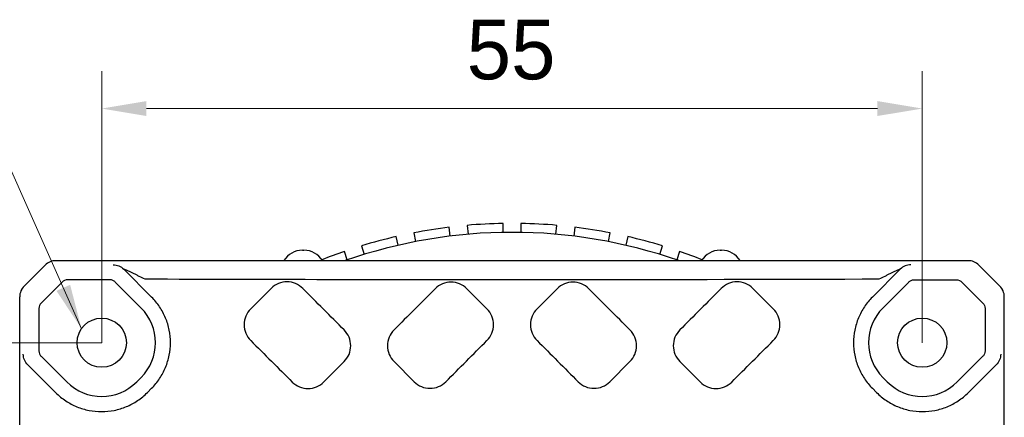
# Model space of a CAD drawing. Header units: millimetres. Extents: x 2329 to 5782, y 1296 to 2780.
# Tile 123 of 123: x 5715 to 5781, y 2337 to 2364. Entities that reach past the tile are written whole.
import ezdxf

# ---------------------------------------------------------------- set-up
doc = ezdxf.new("R2010")
doc.units = ezdxf.units.MM
doc.header["$LTSCALE"] = 0.3
for name, color, linetype in [('00_COMPONENTS', 7, 'Continuous'), ('50_ALL_DETAILS', 7, 'Continuous'), ('51__DRAFT_DIMS', 7, 'Continuous')]:
    doc.layers.add(name, color=color, linetype=linetype)
doc.styles.add('尺寸值样式', font='兰亭黑 GBK.TTF', dxfattribs={"height": 4})
doc.dimstyles.new('1直线标注', dxfattribs={"dimtxt": 4, "dimasz": 3, "dimexe": 2.5, "dimexo": 0, "dimtad": 1, "dimdec": 1, "dimdsep": 46, "dimtxsty": '尺寸值样式', "dimcen": 0, "dimclrd": 8, "dimclre": 8, "dimclrt": 7, "dimadec": 0, "dimazin": 0, "dimtp": 0.001, "dimtm": 0.001, "dimtfac": 1, "dimtdec": 1, "dimtmove": 0, "dimatfit": 0, "dimldrblk": '_FILLED', "dimfxl": 1, "dimtolj": 1, "dimlwd": 15, "dimlwe": 15, "dimarcsym": 0})
doc.dimstyles.new('3小圆直径标注', dxfattribs={"dimtxt": 4, "dimasz": 3, "dimexe": 2.5, "dimexo": 0, "dimtad": 1, "dimtoh": 1, "dimdec": 3, "dimdsep": 46, "dimtxsty": '尺寸值样式', "dimcen": 0, "dimclrd": 8, "dimclre": 8, "dimclrt": 7, "dimadec": 0, "dimazin": 0, "dimtp": 0.001, "dimtm": 0.001, "dimtfac": 1, "dimtdec": 3, "dimtofl": 0, "dimtmove": 0, "dimatfit": 0, "dimldrblk": '_FILLED', "dimfxl": 1, "dimtolj": 1, "dimlwd": 15, "dimlwe": 15, "dimarcsym": 0})

# ---------------------------------------------------------------- blocks, each defined once
blk = doc.blocks.new('*D385')
at = {"layer": '51__DRAFT_DIMS', "color": 8, "lineweight": 15}
for p, q in [((5720.16, 2341.844), (5720.16, 2360.045)), ((5775.16, 2341.844), (5775.16, 2360.045)), ((5723.16, 2357.545), (5772.16, 2357.545))]:
    blk.add_line(p, q, dxfattribs=at)
at = {"layer": '51__DRAFT_DIMS', "color": 8}
for points in [[(5723.16, 2358.045), (5723.16, 2357.045), (5720.16, 2357.545)], [(5772.16, 2357.045), (5772.16, 2358.045), (5775.16, 2357.545)]]:
    blk.add_solid(points, dxfattribs=at)
at = {"layer": 'Defpoints', "color": 0}
for p in [(5775.16, 2357.545), (5720.16, 2341.844), (5775.16, 2341.844)]:
    blk.add_point(p, dxfattribs=at)
at = {"layer": '51__DRAFT_DIMS', "color": 7, "insert": (5747.597, 2363.504), "char_height": 4, "attachment_point": 2, "line_spacing_factor": 0.9, "style": '尺寸值样式'}
blk.add_mtext('\\A1;55', dxfattribs=at)
blk = doc.blocks.new('_FILLED')
at = {"color": 0, "linetype": 'ByBlock'}
blk.add_solid([(0, 0), (-1, 0.167), (-1, -0.167)], dxfattribs=at)
blk = doc.blocks.new('*D386')
at = {"layer": '51__DRAFT_DIMS', "color": 8, "lineweight": 15}
for p, q in [((5720.16, 2341.844), (5703.871, 2341.844)), ((5706.371, 2338.844), (5706.371, 2229.844)), ((5720.16, 2226.844), (5703.871, 2226.844))]:
    blk.add_line(p, q, dxfattribs=at)
at = {"layer": '51__DRAFT_DIMS', "color": 8}
for points in [[(5706.871, 2338.844), (5705.871, 2338.844), (5706.371, 2341.844)], [(5705.871, 2229.844), (5706.871, 2229.844), (5706.371, 2226.844)]]:
    blk.add_solid(points, dxfattribs=at)
at = {"layer": 'Defpoints', "color": 0}
for p in [(5720.16, 2341.844), (5706.371, 2226.844), (5720.16, 2226.844)]:
    blk.add_point(p, dxfattribs=at)
at = {"layer": '51__DRAFT_DIMS', "color": 7, "insert": (5700.412, 2284.48), "char_height": 4, "attachment_point": 2, "rotation": 90, "line_spacing_factor": 0.9, "style": '尺寸值样式'}
blk.add_mtext('\\A1;115', dxfattribs=at)

msp = doc.modelspace()

# ---------------------------------------------------------------- linework, layer by layer
at = {"layer": '00_COMPONENTS'}
for p, q in [((5744.65139, 2349.71231), (5744.71411, 2349.1155)), ((5747.06036, 2349.23846), (5747.06036, 2349.83856)), ((5748.26036, 2349.83856), (5748.26036, 2349.23846)), ((5750.60661, 2349.1155), (5750.66933, 2349.71231)), ((5740.02637, 2348.37304), (5739.9016, 2348.96001)), ((5741.07538, 2349.20951), (5741.20015, 2348.62253)), ((5743.52069, 2348.99007), (5743.45796, 2349.58687)), ((5751.86276, 2349.58687), (5751.80003, 2348.99007)), ((5754.12057, 2348.62253), (5754.24534, 2349.20951)), ((5755.41912, 2348.96001), (5755.29435, 2348.37304)), ((5737.57152, 2348.33567), (5737.75696, 2347.76495)), ((5757.56376, 2347.76495), (5757.7492, 2348.33567)), ((5733.61036, 2348.04377), (5733.71036, 2348.04377)), ((5736.61569, 2347.39413), (5736.43025, 2347.96485)), ((5758.89047, 2347.96485), (5758.70503, 2347.39413)), ((5761.61036, 2348.04377), (5761.71036, 2348.04377)), ((5716.36894, 2347.05113), (5714.953, 2345.6352)), ((5714.95319, 2345.63625), (5716.36821, 2347.051)), ((5778.24545, 2347.34377), (5717.07569, 2347.34377)), ((5780.36772, 2345.6352), (5778.95178, 2347.05113)), ((5780.36753, 2345.63625), (5778.95251, 2347.051)), ((5723.50226, 2344.90283), (5721.63353, 2346.78003)), ((5773.68719, 2346.78003), (5771.81847, 2344.90283)), ((5717.50864, 2345.91143), (5716.0927, 2344.4955)), ((5720.71341, 2346.05775), (5717.86201, 2346.05775)), ((5722.78879, 2344.18936), (5721.06675, 2345.91139)), ((5772.53193, 2344.18936), (5774.25397, 2345.91139)), ((5774.60731, 2346.05775), (5777.45871, 2346.05775)), ((5777.81208, 2345.91143), (5779.22802, 2344.4955)), ((5731.52313, 2345.48562), (5730.1467, 2344.11089)), ((5745.98169, 2344.11089), (5744.63309, 2345.46257)), ((5750.68763, 2345.46257), (5749.33903, 2344.11089)), ((5765.17402, 2344.11089), (5763.79759, 2345.48562)), ((5714.66036, 2223.7591), (5714.66036, 2344.92845)), ((5780.66036, 2223.7591), (5780.66036, 2344.92933)), ((5715.94638, 2344.14212), (5715.94638, 2341.29072)), ((5779.37434, 2344.14212), (5779.37434, 2341.29072)), ((5716.09274, 2340.93738), (5717.81478, 2339.21535)), ((5735.05084, 2339.21123), (5736.41076, 2340.57665)), ((5739.75131, 2340.57665), (5741.10538, 2339.22187)), ((5754.21534, 2339.22187), (5755.56941, 2340.57665)), ((5758.90996, 2340.57665), (5760.26989, 2339.21123)), ((5779.22798, 2340.93738), (5777.50594, 2339.21535)), ((5715.19697, 2340.35936), (5717.08341, 2338.48398)), ((5778.23731, 2338.48398), (5780.12375, 2340.35936)), ((5722.50594, 2339.21535), (5722.78879, 2339.49819)), ((5772.81478, 2339.21535), (5772.53193, 2339.49819)), ((5723.22003, 2338.50126), (5723.50226, 2338.78472)), ((5771.81847, 2338.78472), (5772.10069, 2338.50126))]:
    msp.add_line(p, q, dxfattribs=at)
for centre in [(5720.16036, 2341.84377), (5775.16036, 2341.84377)]:
    msp.add_circle(centre, 1.65, dxfattribs=at)
for centre, radius, start, end in [((5747.66036, 2315.34377), 34.5, 90.9964986, 95.0035014), ((5747.66036, 2315.34377), 34.5, 84.9964986, 89.0035014), ((5747.66036, 2315.34377), 33.9, 70.7438098, 109.2561902), ((5747.66036, 2315.34377), 34.5, 102.9964986, 107.0035014), ((5747.66036, 2315.34377), 34.5, 96.9964986, 101.0035014), ((5747.66036, 2315.34377), 34.5, 78.9964986, 83.0035014), ((5747.66036, 2315.34377), 34.5, 72.9964986, 77.0035014), ((5733.61036, 2346.59377), 1.45, 90, 148.8215757), ((5733.71036, 2346.59377), 1.45, 31.1784243, 90), ((5747.66036, 2315.34377), 34.5, 108.9964986, 111.6857768), ((5747.66036, 2315.34377), 34.5, 68.3142231, 71.0035014), ((5761.61036, 2346.59377), 1.45, 90, 148.8215757), ((5761.71036, 2346.59377), 1.45, 31.1784243, 90), ((5720.4432, 2341.84377), 3.31716, 315, 45), ((5774.87752, 2341.84377), 3.31716, 135, 225), ((5720.16036, 2341.56093), 3.31716, 225, 315), ((5775.16036, 2341.56093), 3.31716, 225, 315)]:
    msp.add_arc(centre, radius, start, end, dxfattribs=at)
for centre, major_axis, ratio, start_param, end_param in [((5717.07572, 2346.34362), (-0.83249, 0.55493), 0.99950518, -0.98262387, -0.19745413), ((5717.07691, 2346.34316), (0.70797, -0.70797), 0.99878277, 2.35680348, 3.14159265), ((5778.24382, 2346.34316), (0.70797, 0.70797), 0.99878277, 0, 0.78478918), ((5778.245, 2346.34362), (-0.83249, -0.55493), 0.99950518, -2.94413852, -2.15896879), ((5715.6607, 2344.92887), (0.83249, -0.55493), 0.99950518, 2.94413852, 3.72930826), ((5715.66097, 2344.92723), (0.70797, -0.70797), 0.99878277, 3.14159265, 3.92638183), ((5779.66002, 2344.92887), (0.83249, 0.55493), 0.99950518, -0.58771561, 0.19745413), ((5779.65975, 2344.92723), (0.70797, 0.70797), 0.99878277, -0.78478918, 0)]:
    msp.add_ellipse(centre, major_axis=major_axis, ratio=ratio, start_param=start_param, end_param=end_param, dxfattribs=at)
for points, knots in [([(5720.92685, 2347.07274), (5721.05683, 2347.07268), (5721.31933, 2347.02088), (5721.54158, 2346.87189), (5721.63353, 2346.78003)], [0, 0, 0, 0, 0.50000004, 1, 1, 1, 1]), ([(5721.63354, 2346.78002), (5721.63299, 2346.78085), (5721.63215, 2346.78377), (5721.63824, 2346.78414), (5721.64471, 2346.78276), (5721.6558, 2346.77973), (5721.66923, 2346.77513), (5721.68514, 2346.76929), (5721.70267, 2346.76246), (5721.72847, 2346.75202), (5721.76268, 2346.73757), (5721.82061, 2346.71235), (5721.89589, 2346.67844), (5721.98824, 2346.63583), (5722.11441, 2346.57656), (5722.27366, 2346.50036), (5722.46542, 2346.40706), (5722.72158, 2346.28081), (5722.91327, 2346.18485), (5723.04079, 2346.1204)], [0, 0, 0, 0, 0.00190072, 0.00417286, 0.00888845, 0.01613347, 0.02549045, 0.03646476, 0.048606, 0.06168454, 0.08995405, 0.11997517, 0.18314312, 0.24864388, 0.31545807, 0.45107414, 0.58797998, 0.72536443, 1, 1, 1, 1]), ([(5772.27994, 2346.12039), (5772.40748, 2346.18486), (5772.59921, 2346.28084), (5772.85542, 2346.40711), (5773.04721, 2346.50043), (5773.20647, 2346.57665), (5773.33266, 2346.6359), (5773.425, 2346.67853), (5773.50026, 2346.71242), (5773.55816, 2346.73763), (5773.59233, 2346.75205), (5773.61812, 2346.76249), (5773.63563, 2346.76931), (5773.65152, 2346.77514), (5773.66493, 2346.77973), (5773.67602, 2346.78276), (5773.6825, 2346.78416), (5773.6886, 2346.78377), (5773.68773, 2346.78085), (5773.68719, 2346.78002)], [0, 0, 0, 0, 0.27469213, 0.41209715, 0.54902232, 0.68465329, 0.75145168, 0.81697116, 0.88012777, 0.91011439, 0.93833621, 0.9514285, 0.96355878, 0.97449859, 0.98384643, 0.99110112, 0.9958268, 0.99809219, 1, 1, 1, 1]), ([(5717.86201, 2346.05775), (5717.79702, 2346.05775), (5717.66574, 2346.03191), (5717.5546, 2345.95739), (5717.50864, 2345.91143)], [0, 0, 0, 0, 0.49997684, 1, 1, 1, 1]), ([(5721.06675, 2345.91139), (5721.02079, 2345.95734), (5720.90968, 2346.03188), (5720.77841, 2346.05775), (5720.71341, 2346.05775)], [0, 0, 0, 0, 0.49997435, 1, 1, 1, 1]), ([(5723.04078, 2346.1204), (5727.13971, 2346.10734), (5743.55274, 2346.06823), (5759.96588, 2346.08116), (5772.27994, 2346.1204)], [0, 0, 0, 0, 0.24973698, 1, 1, 1, 1]), ([(5733.63924, 2345.47976), (5733.50184, 2345.61775), (5733.16927, 2345.84207), (5732.58244, 2345.96064), (5731.99468, 2345.84618), (5731.66093, 2345.62324), (5731.52313, 2345.48562)], [0, 0, 0, 0, 0.25006745, 0.4999935, 0.749903, 1, 1, 1, 1]), ([(5744.63309, 2345.46257), (5744.49559, 2345.60038), (5744.16265, 2345.82419), (5743.57548, 2345.94133), (5742.98798, 2345.82538), (5742.65463, 2345.60191), (5742.51698, 2345.46416)], [0, 0, 0, 0, 0.24999028, 0.49994986, 0.74992099, 1, 1, 1, 1]), ([(5752.80374, 2345.46416), (5752.66616, 2345.60185), (5752.33292, 2345.82528), (5751.74553, 2345.94133), (5751.15825, 2345.82429), (5750.82519, 2345.60044), (5750.68763, 2345.46257)], [0, 0, 0, 0, 0.24996877, 0.4999185, 0.74989978, 1, 1, 1, 1]), ([(5763.79759, 2345.48562), (5763.65986, 2345.62318), (5763.32622, 2345.84608), (5762.73857, 2345.96064), (5762.15163, 2345.84217), (5761.81895, 2345.61781), (5761.68148, 2345.47976)], [0, 0, 0, 0, 0.24998645, 0.49987524, 0.7498231, 1, 1, 1, 1]), ([(5774.25397, 2345.91139), (5774.29992, 2345.95734), (5774.41103, 2346.03189), (5774.54231, 2346.05775), (5774.60731, 2346.05775)], [0, 0, 0, 0, 0.49991086, 1, 1, 1, 1]), ([(5777.45871, 2346.05775), (5777.52369, 2346.05775), (5777.65498, 2346.03193), (5777.76611, 2345.95739), (5777.81208, 2345.91143)], [0, 0, 0, 0, 0.49991111, 1, 1, 1, 1]), ([(5716.0927, 2344.4955), (5716.04675, 2344.44954), (5715.97221, 2344.33841), (5715.94639, 2344.20712), (5715.94638, 2344.14212)], [0, 0, 0, 0, 0.49996434, 1, 1, 1, 1]), ([(5723.50226, 2338.78472), (5723.70127, 2338.98471), (5724.06131, 2339.42506), (5724.46215, 2340.17731), (5724.70944, 2340.99405), (5724.79295, 2341.84356), (5724.70953, 2342.69305), (5724.46235, 2343.50979), (5724.06152, 2344.26221), (5723.70137, 2344.70274), (5723.50226, 2344.90283)], [0, 0, 0, 0, 0.12483361, 0.24979127, 0.37485824, 0.49997254, 0.62507633, 0.7501246, 0.87510182, 1, 1, 1, 1]), ([(5771.81847, 2344.90283), (5771.61945, 2344.70284), (5771.25941, 2344.26249), (5770.85857, 2343.51024), (5770.61129, 2342.69352), (5770.52777, 2341.844), (5770.61119, 2340.99451), (5770.85837, 2340.17776), (5771.25921, 2339.42533), (5771.61935, 2338.98481), (5771.81847, 2338.78472)], [0, 0, 0, 0, 0.12483379, 0.24978904, 0.37485519, 0.49996985, 0.62507603, 0.75012546, 0.87510194, 1, 1, 1, 1]), ([(5779.22802, 2344.4955), (5779.27397, 2344.44953), (5779.3485, 2344.3384), (5779.37433, 2344.20711), (5779.37434, 2344.14212)], [0, 0, 0, 0, 0.49999387, 1, 1, 1, 1]), ([(5730.1467, 2344.11089), (5730.00876, 2343.97312), (5729.78476, 2343.63943), (5729.66792, 2343.05102), (5729.78467, 2342.46251), (5730.0087, 2342.1287), (5730.1467, 2341.99087)], [0, 0, 0, 0, 0.24990597, 0.49993428, 0.74998479, 1, 1, 1, 1]), ([(5745.98169, 2341.99087), (5746.11934, 2342.12883), (5746.34251, 2342.46277), (5746.45869, 2343.05074), (5746.34261, 2343.63882), (5746.1194, 2343.97287), (5745.98169, 2344.11089)], [0, 0, 0, 0, 0.24997142, 0.49993412, 0.74991814, 1, 1, 1, 1]), ([(5749.33903, 2344.11089), (5749.20138, 2343.97293), (5748.97821, 2343.63899), (5748.86203, 2343.05102), (5748.97811, 2342.46294), (5749.20133, 2342.12889), (5749.33903, 2341.99087)], [0, 0, 0, 0, 0.24997142, 0.49993412, 0.74991814, 1, 1, 1, 1]), ([(5765.17402, 2341.99087), (5765.31196, 2342.12864), (5765.53596, 2342.46233), (5765.6528, 2343.05074), (5765.53606, 2343.63925), (5765.31202, 2343.97306), (5765.17402, 2344.11089)], [0, 0, 0, 0, 0.24990597, 0.49993429, 0.7499848, 1, 1, 1, 1]), ([(5736.41076, 2340.57665), (5736.54823, 2340.71468), (5736.77101, 2341.04872), (5736.8869, 2341.63652), (5736.77111, 2342.22444), (5736.54829, 2342.55859), (5736.41076, 2342.69668)], [0, 0, 0, 0, 0.24994225, 0.4999341, 0.74994713, 1, 1, 1, 1]), ([(5739.75131, 2342.69668), (5739.61351, 2342.5588), (5739.38993, 2342.22498), (5739.27344, 2341.63681), (5739.38983, 2341.04853), (5739.61345, 2340.7146), (5739.75131, 2340.57665)], [0, 0, 0, 0, 0.24995954, 0.49993418, 0.74993047, 1, 1, 1, 1]), ([(5755.56941, 2340.57665), (5755.70721, 2340.71453), (5755.93079, 2341.04835), (5756.04729, 2341.63652), (5755.93089, 2342.2248), (5755.70727, 2342.55874), (5755.56941, 2342.69668)], [0, 0, 0, 0, 0.24995954, 0.49993419, 0.74993048, 1, 1, 1, 1]), ([(5758.90996, 2342.69668), (5758.77249, 2342.55865), (5758.54971, 2342.22462), (5758.43382, 2341.63681), (5758.54961, 2341.04889), (5758.77243, 2340.71474), (5758.90996, 2340.57665)], [0, 0, 0, 0, 0.24994225, 0.4999341, 0.74994713, 1, 1, 1, 1]), ([(5715.19697, 2340.35936), (5715.10511, 2340.45132), (5714.95612, 2340.67356), (5714.90432, 2340.93607), (5714.90426, 2341.06604)], [0, 0, 0, 0, 0.5, 1, 1, 1, 1]), ([(5715.94638, 2341.29072), (5715.94639, 2341.22574), (5715.97225, 2341.09446), (5716.04679, 2340.98335), (5716.09274, 2340.93738)], [0, 0, 0, 0, 0.49997435, 1, 1, 1, 1]), ([(5779.37434, 2341.29072), (5779.37433, 2341.22573), (5779.34847, 2341.09446), (5779.27393, 2340.98334), (5779.22798, 2340.93738)], [0, 0, 0, 0, 0.49999643, 1, 1, 1, 1]), ([(5780.41647, 2341.06604), (5780.4164, 2340.93607), (5780.36461, 2340.67356), (5780.21561, 2340.45132), (5780.12375, 2340.35936)], [0, 0, 0, 0, 0.50000005, 1, 1, 1, 1]), ([(5732.93473, 2339.20593), (5733.07244, 2339.06835), (5733.40602, 2338.84538), (5733.99365, 2338.73063), (5734.58063, 2338.84892), (5734.91336, 2339.07321), (5735.05084, 2339.21123)], [0, 0, 0, 0, 0.24998125, 0.49988097, 0.7498361, 1, 1, 1, 1]), ([(5741.10538, 2339.22187), (5741.24298, 2339.0842), (5741.57627, 2338.86084), (5742.1637, 2338.74497), (5742.75094, 2338.8622), (5743.08394, 2339.08612), (5743.22149, 2339.22401)], [0, 0, 0, 0, 0.24996808, 0.49991307, 0.74989306, 1, 1, 1, 1]), ([(5752.09923, 2339.22401), (5752.23671, 2339.08618), (5752.56961, 2338.8623), (5753.15674, 2338.74497), (5753.74428, 2338.86074), (5754.07767, 2339.08414), (5754.21534, 2339.22187)], [0, 0, 0, 0, 0.24999706, 0.49995532, 0.74992163, 1, 1, 1, 1]), ([(5760.26989, 2339.21123), (5760.40729, 2339.07327), (5760.73991, 2338.84901), (5761.32678, 2338.73063), (5761.91452, 2338.84529), (5762.24822, 2339.06829), (5762.38599, 2339.20593)], [0, 0, 0, 0, 0.25005439, 0.49998772, 0.74990826, 1, 1, 1, 1]), ([(5717.08341, 2338.48398), (5717.28457, 2338.2841), (5717.72723, 2337.92308), (5718.48283, 2337.52229), (5719.30194, 2337.27627), (5720.15321, 2337.19457), (5721.00438, 2337.28024), (5721.82313, 2337.53041), (5722.57797, 2337.93565), (5723.01955, 2338.29979), (5723.22003, 2338.50126)], [0, 0, 0, 0, 0.12502866, 0.24993986, 0.37480397, 0.49967032, 0.62457995, 0.74957069, 0.87468694, 1, 1, 1, 1]), ([(5772.10069, 2338.50126), (5772.30107, 2338.2999), (5772.74251, 2337.93584), (5773.49722, 2337.53055), (5774.31604, 2337.28029), (5775.16727, 2337.19457), (5776.0185, 2337.27622), (5776.83754, 2337.52216), (5777.59327, 2337.9229), (5778.03605, 2338.284), (5778.23731, 2338.48398)], [0, 0, 0, 0, 0.12524617, 0.25036469, 0.37537872, 0.50030106, 0.62515811, 0.7500006, 0.8749074, 1, 1, 1, 1])]:
    msp.add_open_spline(points, degree=3, knots=knots, dxfattribs=at)
for points in [[(5774.39387, 2347.07274), (5774.26389, 2347.07268), (5774.00139, 2347.02088), (5773.77914, 2346.87189), (5773.68719, 2346.78003)], [(5736.41076, 2342.69668), (5735.4868, 2343.62426), (5734.56296, 2344.55195), (5733.63924, 2345.47976)], [(5742.51698, 2345.46416), (5741.59521, 2344.54155), (5740.67332, 2343.61906), (5739.75131, 2342.69668)], [(5755.56941, 2342.69668), (5754.6474, 2343.61906), (5753.72551, 2344.54155), (5752.80374, 2345.46416)], [(5761.68148, 2345.47976), (5760.75776, 2344.55195), (5759.83392, 2343.62426), (5758.90996, 2342.69668)], [(5730.1467, 2341.99087), (5731.07616, 2341.06267), (5732.0055, 2340.13436), (5732.93473, 2339.20593)], [(5743.22149, 2339.22401), (5744.14144, 2340.14641), (5745.06151, 2341.0687), (5745.98169, 2341.99087)], [(5749.33903, 2341.99087), (5750.25922, 2341.0687), (5751.17928, 2340.14641), (5752.09923, 2339.22401)], [(5762.38599, 2339.20593), (5763.31522, 2340.13436), (5764.24456, 2341.06267), (5765.17402, 2341.99087)]]:
    msp.add_open_spline(points, degree=3, dxfattribs=at)

# ---------------------------------------------------------------- dimensions: what is measured, and where the dimension line sits
at = {"layer": '51__DRAFT_DIMS'}
dim = msp.add_linear_dim(base=(5775.16036, 2357.54522), p1=(5720.16036, 2341.84377), p2=(5775.16036, 2341.84377), dimstyle='1直线标注', dxfattribs=at)
dim.commit()
dim.dimension.update_dxf_attribs({"geometry": '*D385', "text_midpoint": (5747.59688, 2357.54522), "dimtype": 160})
dim = msp.add_linear_dim(base=(5706.37074, 2226.84377), p1=(5720.16036, 2341.84377), p2=(5720.16036, 2226.84377), angle=270, dimstyle='1直线标注', dxfattribs=at)
dim.commit()
dim.dimension.update_dxf_attribs({"geometry": '*D386', "text_midpoint": (5706.37074, 2284.4805), "dimtype": 160})

# ---------------------------------------------------------------- leaders
at = {"layer": '50_ALL_DETAILS'}
msp.add_leader([(5718.80337, 2342.78243), (5711.82776, 2358.46218), (5706.82776, 2358.46218)], dimstyle='3小圆直径标注', dxfattribs=at)

doc.saveas('drawing.dxf')
